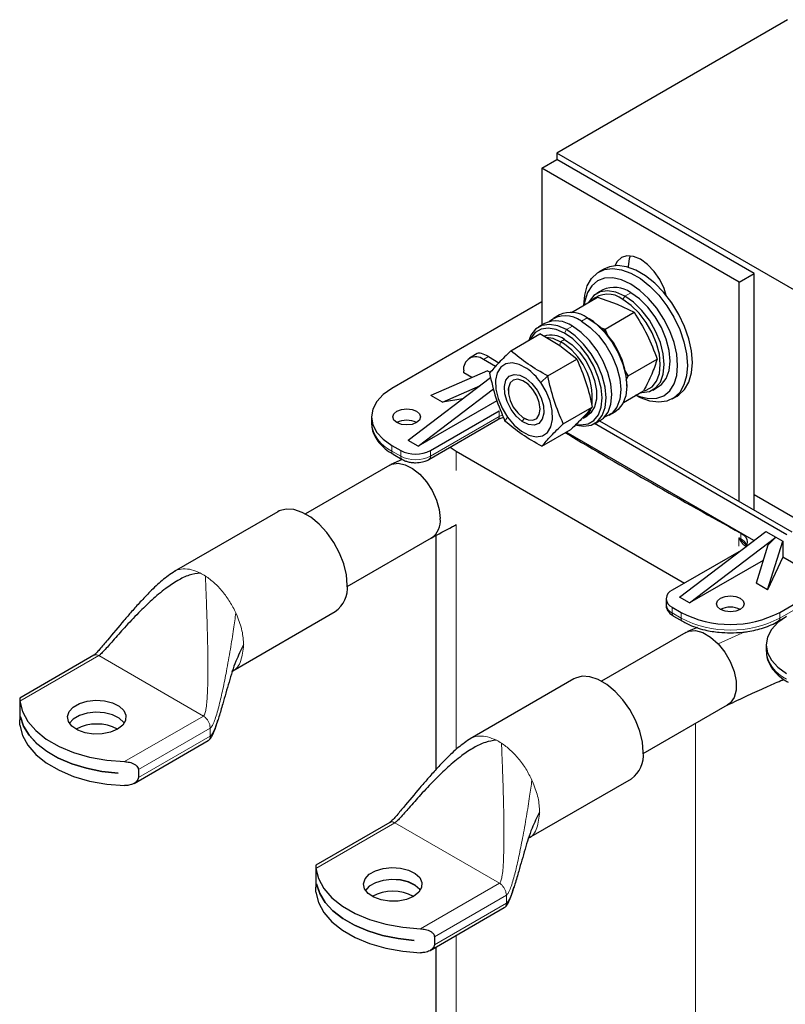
# Model space of a CAD drawing. Header units: millimetres. Extents: x 5 to 418, y 2 to 292.
# Tile 11 of 20: x 222 to 251, y 98 to 136. Entities that reach past the tile are written whole.
import ezdxf

# ---------------------------------------------------------------- set-up
doc = ezdxf.new("R2010")
doc.units = ezdxf.units.MM

msp = doc.modelspace()

# ---------------------------------------------------------------- linework, layer by layer
at = {"color": 7, "linetype": 'Continuous', "lineweight": 25}
for p, q in [((251.1462, 135.5293), (242.3215, 130.435)), ((241.7558, 129.858), (242.3215, 130.1846)), ((280.0339, 108.6641), (242.3215, 130.435)), ((242.3215, 130.435), (242.3215, 130.1846)), ((249.864, 125.8304), (242.3215, 130.1846)), ((249.2983, 125.5038), (241.7558, 129.858)), ((241.7558, 129.858), (241.7558, 123.8626)), ((245.0557, 126.1021), (245.0557, 126.0691)), ((244.1272, 126.0014), (243.9386, 125.8925)), ((249.2983, 125.5038), (249.864, 125.8304)), ((249.864, 116.7941), (249.864, 125.8304)), ((249.2983, 117.1207), (249.2983, 125.5038)), ((242.8836, 124.3459), (243.8839, 124.9234)), ((244.0834, 125.2063), (243.8571, 125.0757)), ((243.8839, 124.9234), (244.6349, 124.6672)), ((241.7558, 124.7512), (236.0236, 121.442)), ((244.6349, 124.6672), (245.2842, 124.3524)), ((242.424, 124.2484), (242.1977, 124.1177)), ((243.566, 124.0992), (243.4906, 124.1428)), ((244.1743, 123.7117), (245.2842, 124.3524)), ((241.8583, 123.9218), (241.6321, 123.7912)), ((243.9485, 123.7887), (244.1743, 123.7117)), ((240.5728, 122.8833), (241.6827, 123.524)), ((242.4381, 123.0705), (241.6827, 123.524)), ((244.3068, 123.3966), (244.1743, 123.7117)), ((243.0918, 122.5583), (242.4381, 123.0705)), ((239.2871, 122.7725), (238.9881, 122.5999)), ((239.7099, 122.6559), (240.1124, 122.4236)), ((239.984, 122.28), (239.5214, 122.5471)), ((241.9819, 121.9176), (243.0918, 122.5583)), ((245.0525, 121.9231), (246.1623, 122.5638)), ((239.6817, 122.117), (237.518, 121.1727)), ((238.7671, 122.0353), (238.7671, 122.1115)), ((239.0802, 121.8545), (238.7671, 122.0353)), ((239.6817, 122.117), (239.7738, 122.0638)), ((245.0525, 121.9231), (244.9173, 122.1617)), ((244.9721, 121.7586), (245.0525, 121.9231)), ((239.7983, 121.8524), (236.6458, 119.45)), ((237.9534, 120.9213), (239.4117, 121.5578)), ((244.9991, 121.53), (244.9991, 121.617)), ((245.9903, 121.3805), (246.2165, 121.5111)), ((237.0229, 119.2323), (239.9077, 121.4306)), ((237.9534, 120.9213), (237.518, 121.1727)), ((240.4674, 121.4429), (240.4674, 121.3594)), ((244.8715, 120.9024), (245.6402, 121.3462)), ((246.7384, 121.0426), (246.927, 121.1515)), ((240.0401, 120.9741), (237.0229, 119.2323)), ((238.7352, 121.0422), (237.9534, 120.9213)), ((237.4943, 119.069), (240.1279, 120.5893)), ((242.5723, 120.0915), (243.6822, 120.7322)), ((243.339, 120.3118), (243.4898, 120.3989)), ((244.3309, 120.4226), (244.5572, 120.5532)), ((235.2425, 120.3535), (235.2425, 120.1357)), ((237.4391, 118.7292), (240.0727, 120.2495)), ((240.0754, 120.2511), (240.0727, 120.2495)), ((241.0769, 120.3036), (241.1492, 120.2618)), ((243.7652, 120.096), (243.9915, 120.2267)), ((251.1179, 115.8525), (243.7662, 120.0966)), ((243.9547, 120.2054), (251.3065, 115.9614)), ((241.7535, 119.2311), (242.8634, 119.8718)), ((249.8613, 115.6307), (242.6891, 119.7712)), ((236.0236, 119.2649), (236.363, 119.069)), ((237.0229, 119.2323), (236.6458, 119.45)), ((236.0788, 118.9251), (236.4182, 118.7292)), ((236.0788, 118.9251), (236.0817, 118.9235)), ((238.2493, 119.1969), (238.4843, 119.0417)), ((238.4843, 119.0417), (247.2052, 114.0072)), ((235.9402, 118.508), (232.7165, 116.647)), ((236.4163, 118.7272), (235.9858, 118.5315)), ((256.8408, 113.3434), (249.864, 117.371)), ((231.6615, 116.7308), (227.7017, 114.4448)), ((247.0167, 113.463), (250.3165, 115.9776)), ((250.3165, 115.9776), (250.6937, 115.7599)), ((234.3164, 113.8757), (237.54, 115.7366)), ((237.7032, 115.8233), (237.7032, 106.8772)), ((247.3938, 113.2453), (250.6937, 115.7599)), ((249.3581, 115.6522), (249.5103, 115.5115)), ((250.3779, 113.7488), (250.9576, 115.6075)), ((250.6937, 115.7599), (250.3967, 115.4565)), ((250.6937, 115.7599), (250.9576, 115.6075)), ((250.9576, 115.6075), (250.9576, 114.9979)), ((249.3675, 115.2555), (246.7339, 113.7351)), ((250.3967, 115.4565), (249.9424, 114.0002)), ((250.2149, 114.8739), (247.3938, 113.2453)), ((250.9576, 114.9979), (250.3779, 113.7488)), ((251.8722, 114.4699), (250.9576, 114.9979)), ((250.8445, 112.8861), (253.6352, 114.4971)), ((250.3779, 113.7488), (249.9424, 114.0002)), ((246.4995, 113.4086), (246.4995, 113.1908)), ((247.3938, 113.2453), (247.0167, 113.463)), ((229.9434, 110.6584), (233.8613, 112.9202)), ((246.7339, 113.082), (247.0733, 112.8861)), ((246.7891, 112.7422), (247.1285, 112.5462)), ((247.1285, 112.5462), (247.1314, 112.5447)), ((250.7893, 112.5462), (251.0098, 112.6735)), ((247.2539, 112.1215), (244.0303, 110.2606)), ((247.7049, 112.3125), (247.3208, 112.1542)), ((250.3274, 111.6451), (250.3274, 111.4274)), ((224.6363, 111.2515), (221.8011, 109.6148)), ((242.9752, 110.3443), (239.0154, 108.0584)), ((221.8008, 109.5939), (221.8008, 108.7806)), ((245.6301, 107.4892), (248.8537, 109.3502)), ((221.8306, 108.8949), (221.8306, 108.897)), ((221.8306, 108.8949), (221.831, 108.8951)), ((226.1719, 106.3556), (229.0071, 107.9923)), ((226.3347, 106.8807), (226.3347, 106.5758)), ((225.5641, 106.7417), (225.5641, 106.7395)), ((241.2571, 104.272), (245.1751, 106.5337)), ((235.95, 104.8651), (233.1148, 103.2284)), ((233.1145, 103.2075), (233.1145, 102.3942)), ((233.1443, 102.5084), (233.1443, 102.5106)), ((233.1443, 102.5084), (233.1447, 102.5086)), ((237.4856, 99.9692), (240.3209, 101.6059)), ((237.6484, 100.4942), (237.6484, 100.1894)), ((236.8779, 100.3553), (236.8779, 100.3531)), ((237.7032, 100.0948), (237.7032, 95.3074))]:
    msp.add_line(p, q, dxfattribs=at)
at = {"color": 7, "linetype": 'Continuous', "lineweight": 18}
for p, q in [((245.0173, 126.0799), (245.0557, 126.1021)), ((244.8482, 124.8394), (244.9237, 124.97)), ((245.1499, 125.1007), (244.9237, 124.97)), ((243.2643, 124.0121), (243.4906, 124.1428)), ((242.9213, 123.8183), (242.695, 123.6877)), ((242.6197, 123.5569), (242.695, 123.6877)), ((244.1296, 123.6405), (244.1743, 123.7117)), ((242.4405, 123.0686), (242.4724, 123.2283)), ((242.4724, 123.2283), (242.6232, 123.3154)), ((239.7099, 122.6559), (239.5214, 122.5471)), ((241.7097, 121.6723), (241.9819, 121.9176)), ((240.1279, 120.3716), (237.4943, 118.8513)), ((240.1279, 120.3716), (240.1279, 120.5893)), ((240.248, 120.4286), (240.1279, 120.3716)), ((240.4443, 120.3426), (240.3444, 120.1968)), ((241.0842, 120.2994), (241.0067, 120.1808)), ((236.0236, 119.0472), (236.0236, 119.2649)), ((236.363, 118.8513), (236.0236, 119.0472)), ((236.363, 119.069), (236.363, 118.8513)), ((237.4943, 118.8513), (237.4943, 119.069)), ((238.4843, 119.0417), (238.4843, 118.3067)), ((238.4843, 116.2386), (238.4843, 107.6532)), ((249.3532, 115.6989), (249.3532, 115.9166)), ((249.2768, 115.4142), (249.2768, 115.7408)), ((249.3396, 115.6382), (249.2768, 115.7408)), ((249.2768, 115.7408), (249.3581, 115.6522)), ((253.8238, 114.3883), (250.8445, 112.6683)), ((230.0602, 112.8689), (230.1119, 112.7515)), ((246.7339, 112.8643), (246.7339, 113.082)), ((247.0733, 112.6683), (246.7339, 112.8643)), ((247.0733, 112.8861), (247.0733, 112.6683)), ((250.8445, 112.6683), (250.8445, 112.8861)), ((247.6295, 112.3199), (247.6295, 112.2814)), ((249.5063, 112.14), (248.49, 111.6895)), ((221.8088, 109.493), (224.823, 111.2331)), ((228.8205, 108.9253), (224.823, 111.2331)), ((228.8205, 108.9253), (225.8063, 107.1853)), ((226.3347, 106.8807), (229.0845, 108.4681)), ((229.0845, 108.4681), (229.0694, 108.5782)), ((229.0845, 108.1633), (229.0845, 108.4681)), ((247.6295, 108.6435), (247.6295, 88.9394)), ((229.0845, 108.1633), (226.3347, 106.5758)), ((241.3739, 106.4824), (241.4256, 106.3651)), ((233.1225, 103.1066), (236.1367, 104.8466)), ((240.1342, 102.5389), (236.1367, 104.8466)), ((240.1342, 102.5389), (237.12, 100.7989)), ((237.6484, 100.4942), (240.3982, 102.0817)), ((240.3982, 102.0817), (240.3831, 102.1918)), ((240.3982, 101.7768), (240.3982, 102.0817)), ((240.3982, 101.7768), (237.6484, 100.1894)), ((238.4843, 100.5457), (238.4843, 94.2189))]:
    msp.add_line(p, q, dxfattribs=at)
at = {"color": 7, "linetype": 'Continuous', "lineweight": 25, "flags": 128}
for points in [[(246.5092, 124.9947), (246.4252, 125.2572), (246.2604, 125.6003), (246.0456, 125.9146), (245.7955, 126.1787), (245.5271, 126.3744), (245.2586, 126.4886), (245.0085, 126.5133), (244.7937, 126.447), (244.6289, 126.2941), (244.545, 126.1286)], [(245.1334, 126.5121), (245.091, 126.3917), (245.0557, 126.1021)], [(243.3586, 124.6105), (243.3923, 125.0112), (243.4923, 125.3593), (243.6552, 125.6429), (243.8753, 125.8525), (244.1454, 125.9809), (244.456, 126.0237), (244.7967, 125.9794), (245.1558, 125.8496), (245.5212, 125.6387), (245.8803, 125.3538), (246.221, 125.0047), (246.5317, 124.6033), (246.8017, 124.1632), (247.0219, 123.6994), (247.1847, 123.2277), (247.2847, 122.7642), (247.3184, 122.3246), (247.2847, 121.924), (247.1847, 121.5759), (247.0219, 121.2922), (246.8017, 121.0826), (246.5317, 120.9543), (246.221, 120.9115), (245.8803, 120.9557), (245.5212, 121.0855), (245.3382, 121.1814)], [(246.927, 121.1515), (246.9902, 121.1915), (247.2104, 121.4011), (247.3733, 121.6847), (247.4733, 122.0328), (247.507, 122.4335), (247.4733, 122.873), (247.3733, 123.3365), (247.2104, 123.8082), (246.9902, 124.272), (246.7202, 124.7121), (246.4096, 125.1136), (246.0689, 125.4627), (245.7098, 125.7475), (245.3444, 125.9584), (244.9852, 126.0882), (244.6446, 126.1325), (244.3339, 126.0897), (244.1272, 126.0014)], [(245.3587, 121.1837), (245.4994, 121.1281), (245.8355, 121.0519), (246.1452, 121.0642), (246.4166, 121.1648), (246.6394, 121.3496), (246.8049, 121.6117), (246.9069, 121.9409), (246.9413, 122.3246), (246.9069, 122.748), (246.8049, 123.1949), (246.6394, 123.6481), (246.4166, 124.0902), (246.1452, 124.5041), (245.8355, 124.8741), (245.4994, 125.1858), (245.1499, 125.4273), (244.8005, 125.5893), (244.4644, 125.6656), (244.1547, 125.6532), (243.8833, 125.5526), (243.6605, 125.3678), (243.495, 125.1057), (243.393, 124.7765), (243.3709, 124.6272)], [(244.9237, 124.97), (244.588, 125.1201), (244.2692, 125.1754), (243.9831, 125.133), (243.7443, 124.995), (243.5646, 124.7685), (243.5428, 124.7264)], [(245.5307, 121.283), (245.5782, 121.2808), (245.8642, 121.3232), (246.1031, 121.4612), (246.2828, 121.6877), (246.3943, 121.9915), (246.4322, 122.3573), (246.3943, 122.7667), (246.2828, 123.1993), (246.1031, 123.6333), (245.8642, 124.047), (245.5782, 124.4197), (245.2593, 124.7326), (244.9237, 124.97)], [(246.2165, 121.5111), (246.3293, 121.5918), (246.5091, 121.8183), (246.6206, 122.1221), (246.6584, 122.4879), (246.6206, 122.8973), (246.5091, 123.3299), (246.3293, 123.764), (246.0905, 124.1777), (245.8045, 124.5503), (245.4856, 124.8632), (245.1499, 125.1007)], [(245.6793, 121.3566), (245.7418, 121.3749), (245.9687, 121.506), (246.1394, 121.7212), (246.2454, 122.0098), (246.2813, 122.3573), (246.2454, 122.7462), (246.1394, 123.1572), (245.9687, 123.5695), (245.7418, 123.9626), (245.47, 124.3166), (245.1671, 124.6138), (244.8482, 124.8394)], [(243.4906, 124.1428), (243.8263, 123.9053), (244.1451, 123.5924), (244.4311, 123.2198), (244.67, 122.806), (244.8497, 122.372), (244.9613, 121.9394), (244.9991, 121.53), (244.9613, 121.1642), (244.8497, 120.8604), (244.67, 120.6339), (244.5572, 120.5532)], [(242.695, 123.6877), (242.3594, 123.8368), (242.0408, 123.891), (241.7553, 123.8475), (241.517, 123.7086), (241.3379, 123.4811), (241.2531, 123.276)], [(243.9915, 120.2267), (244.1066, 120.3093), (244.2856, 120.5367), (244.3964, 120.8413), (244.4334, 121.2076), (244.3948, 121.6174), (244.2824, 122.0502), (244.102, 122.4841), (243.8626, 122.8975), (243.5761, 123.2696), (243.257, 123.5817), (242.9213, 123.8183)], [(243.2643, 124.0121), (243.6, 123.7747), (243.9188, 123.4618), (244.2049, 123.0891), (244.4437, 122.6754), (244.6234, 122.2414), (244.735, 121.8088), (244.7728, 121.3993), (244.735, 121.0335), (244.6234, 120.7298), (244.4437, 120.5032), (244.2049, 120.3653), (244.1476, 120.3482)], [(242.6197, 123.5569), (242.3009, 123.6986), (241.9983, 123.7501), (241.727, 123.7088), (241.5006, 123.5768), (241.3306, 123.3607), (241.3023, 123.3045)], [(241.9313, 123.3953), (242.179, 123.3565), (242.4724, 123.2283)], [(243.085, 120.0669), (243.2481, 120.0501), (243.5194, 120.0914), (243.7458, 120.2234), (243.9159, 120.4394), (244.0211, 120.7287), (244.0563, 121.0768), (244.0196, 121.4661), (243.9129, 121.8772), (243.7415, 122.2894), (243.514, 122.6821), (243.2419, 123.0356), (242.9387, 123.3322), (242.6197, 123.5569)], [(243.0735, 120.0399), (243.3565, 119.9963), (243.642, 120.0397), (243.8803, 120.1787), (244.0593, 120.4061), (244.1701, 120.7106), (244.2071, 121.077), (244.1685, 121.4868), (244.0562, 121.9195), (243.8757, 122.3535), (243.6363, 122.7669), (243.3499, 123.1389), (243.0307, 123.4511), (242.695, 123.6877)], [(242.6232, 123.3154), (242.9165, 123.1049), (243.1928, 122.8245), (243.436, 122.4903), (243.6319, 122.1218), (243.7692, 121.7404), (243.8399, 121.3683), (243.8399, 121.0271), (243.7692, 120.7366), (243.6319, 120.5138), (243.4898, 120.3989)], [(241.1789, 122.206), (240.8936, 122.3584), (240.6208, 122.4186), (240.3791, 122.3827), (240.185, 122.2531), (240.0516, 122.0385), (239.9881, 121.7538), (239.9988, 121.4181), (240.083, 121.0545), (240.235, 120.6876), (240.4443, 120.3426)], [(241.0067, 120.1808), (240.7781, 120.3804), (240.5787, 120.6412), (240.4282, 120.938), (240.3411, 121.2415), (240.326, 121.5221), (240.3845, 121.7524), (240.5108, 121.9097), (240.6925, 121.9787), (240.9118, 121.9527), (241.1473, 121.8341)], [(240.4443, 120.3426), (240.6967, 120.0429), (240.9751, 119.8089), (241.2604, 119.6566), (241.5332, 119.5963), (241.7749, 119.6322), (241.9691, 119.7619), (242.1024, 119.9764), (242.1659, 120.2612), (242.1552, 120.5968), (242.071, 120.9604), (241.919, 121.3273), (241.7097, 121.6723)], [(241.6866, 120.6555), (241.6536, 120.9032), (241.5581, 121.1621), (241.4104, 121.4043), (241.2267, 121.6035), (241.0267, 121.7381), (240.8321, 121.7935), (240.6641, 121.7637), (240.5409, 121.652), (240.4757, 121.4705), (240.4757, 121.2387), (240.5409, 120.9819), (240.6641, 120.7279), (240.8321, 120.5042), (241.0267, 120.335), (241.2267, 120.2386), (241.4104, 120.2256), (241.5581, 120.2974), (241.6536, 120.446), (241.6866, 120.6555)], [(241.1473, 121.8341), (241.3759, 121.6346), (241.5753, 121.3737), (241.7259, 121.0769), (241.8129, 120.7734), (241.828, 120.4928), (241.7695, 120.2625), (241.6432, 120.1052), (241.4616, 120.0362), (241.2422, 120.0623), (241.0067, 120.1808)], [(236.0236, 121.442), (235.6919, 121.2088), (235.4455, 120.9426), (235.2937, 120.6538), (235.2425, 120.3535), (235.2937, 120.0532), (235.4455, 119.7644), (235.6919, 119.4982), (236.0236, 119.2649)], [(236.2121, 120.5712), (236.3851, 120.6379), (236.5892, 120.6614), (236.7933, 120.6379), (236.9664, 120.5712), (237.082, 120.4713), (237.1226, 120.3535), (237.082, 120.2357), (236.9664, 120.1358), (236.7933, 120.069), (236.5892, 120.0456), (236.3851, 120.069), (236.2121, 120.1358), (236.0965, 120.2357), (236.0559, 120.3535), (236.0965, 120.4713), (236.2121, 120.5712)], [(243.6103, 120.6303), (243.4811, 120.4267), (243.339, 120.3118)], [(235.9402, 118.508), (236.0189, 118.5453), (236.2584, 118.5825), (236.5281, 118.528), (236.8111, 118.3852), (237.0897, 118.163), (237.3463, 117.8754), (237.5648, 117.5405), (237.7315, 117.1794), (237.8359, 116.8146), (237.8715, 116.4692)], [(234.3171, 113.9274), (234.2831, 114.3205), (234.1826, 114.7357), (234.02, 115.1548), (233.8024, 115.5595), (233.5393, 115.9322), (233.2422, 116.2564), (232.924, 116.5182), (232.5988, 116.7059), (232.2807, 116.8115), (231.9836, 116.8302), (231.7205, 116.7614), (231.6615, 116.7308)], [(249.3532, 115.9166), (249.4571, 115.8469), (249.535, 115.7667), (249.5839, 115.6792), (249.6017, 115.5878), (249.5878, 115.4962), (249.5428, 115.408), (249.4952, 115.3517)], [(249.336, 112.9949), (249.163, 112.9282), (248.9589, 112.9048), (248.7548, 112.9282), (248.5818, 112.9949), (248.4662, 113.0948), (248.4256, 113.2126), (248.4662, 113.3305), (248.5818, 113.4303), (248.7548, 113.4971), (248.9589, 113.5205), (249.163, 113.4971), (249.336, 113.4303), (249.4516, 113.3305), (249.4922, 113.2126), (249.4516, 113.0948), (249.336, 112.9949)], [(251.1085, 112.7337), (250.7769, 112.5004), (250.5304, 112.2343), (250.3787, 111.9455), (250.3274, 111.6451), (250.3787, 111.3448), (250.5304, 111.056), (250.7769, 110.7899), (251.1085, 110.5566)], [(247.2539, 112.1215), (247.3678, 112.1708), (247.6241, 112.1925), (247.9096, 112.1149), (248.2049, 111.9434), (248.49, 111.6895)], [(248.49, 111.6895), (248.7453, 111.3707), (248.9535, 111.0086), (249.1004, 110.6279), (249.1759, 110.2546), (249.175, 109.9141), (249.0977, 109.6295), (248.9492, 109.4204), (248.8537, 109.3502)], [(245.6308, 107.541), (245.5968, 107.9341), (245.4963, 108.3493), (245.3337, 108.7684), (245.1161, 109.1731), (244.853, 109.5457), (244.5559, 109.87), (244.2378, 110.1317), (243.9125, 110.3194), (243.5944, 110.425), (243.2973, 110.4438), (243.0342, 110.3749), (242.9752, 110.3443)], [(221.8088, 109.493), (221.9057, 109.1011), (222.1101, 108.7231), (222.4168, 108.369), (222.8178, 108.0477), (223.3028, 107.7678), (223.8592, 107.5363), (224.4727, 107.3592), (225.1273, 107.2412), (225.8063, 107.1853)], [(225.5395, 108.4246), (225.2709, 108.3102), (224.9558, 108.2465), (224.6222, 108.2393), (224.2997, 108.2892), (224.017, 108.3917), (223.7992, 108.5378), (223.6657, 108.7145), (223.6283, 108.906), (223.6904, 109.0954), (223.8464, 109.2657), (224.0825, 109.402), (224.3776, 109.4921), (224.7057, 109.5279), (225.0374, 109.5063), (225.3434, 109.4293), (225.5965, 109.3036), (225.7741, 109.1404), (225.8605, 108.9542), (225.848, 108.7616), (225.7378, 108.5797), (225.5395, 108.4246)], [(221.8306, 108.897), (221.9514, 108.5389), (222.1626, 108.1951), (222.4594, 107.873), (222.8353, 107.5797), (223.2822, 107.3217), (223.7902, 107.1047), (224.3482, 106.9334), (224.9438, 106.8115), (225.5641, 106.7417)], [(225.5641, 106.7395), (224.9438, 106.8093), (224.3482, 106.9312), (223.7902, 107.1025), (223.2822, 107.3196), (222.8353, 107.5775), (222.4594, 107.8708), (222.1626, 108.1929), (221.9514, 108.5368), (221.8306, 108.8949)], [(225.7956, 108.6537), (225.7741, 108.6842), (225.5965, 108.8474), (225.3434, 108.9731), (225.0374, 109.0502), (224.7057, 109.0717), (224.3776, 109.0359), (224.0825, 108.9459), (223.8464, 108.8096), (223.6996, 108.6537)], [(225.7948, 108.6526), (225.7741, 108.682), (225.5965, 108.8452), (225.3434, 108.9709), (225.0374, 109.048), (224.7057, 109.0696), (224.3776, 109.0337), (224.0825, 108.9437), (223.8464, 108.8074), (223.7003, 108.6526)], [(221.8088, 108.5785), (221.9057, 108.1865), (222.1101, 107.8086), (222.4168, 107.4544), (222.8178, 107.1332), (223.3028, 106.8532), (223.8592, 106.6217), (224.4727, 106.4447), (225.1273, 106.3267), (225.8063, 106.2708)], [(233.1225, 103.1066), (233.2194, 102.7146), (233.4238, 102.3367), (233.7305, 101.9825), (234.1315, 101.6613), (234.6165, 101.3813), (235.1729, 101.1498), (235.7864, 100.9728), (236.4411, 100.8548), (237.12, 100.7989)], [(236.8532, 102.0382), (236.5846, 101.9237), (236.2695, 101.8601), (235.9359, 101.8529), (235.6134, 101.9027), (235.3307, 102.0053), (235.1129, 102.1514), (234.9794, 102.328), (234.942, 102.5195), (235.0041, 102.7089), (235.1601, 102.8793), (235.3962, 103.0156), (235.6914, 103.1056), (236.0194, 103.1415), (236.3511, 103.1199), (236.6571, 103.0428), (236.9102, 102.9171), (237.0878, 102.7539), (237.1742, 102.5678), (237.1617, 102.3752), (237.0515, 102.1932), (236.8532, 102.0382)], [(233.1443, 102.5106), (233.2652, 102.1525), (233.4763, 101.8086), (233.7731, 101.4865), (234.1491, 101.1933), (234.5959, 100.9353), (235.1039, 100.7183), (235.6619, 100.5469), (236.2575, 100.425), (236.8779, 100.3553)], [(236.8779, 100.3531), (236.2575, 100.4228), (235.6619, 100.5447), (235.1039, 100.7161), (234.5959, 100.9331), (234.1491, 101.1911), (233.7731, 101.4843), (233.4763, 101.8064), (233.2652, 102.1503), (233.1443, 102.5084)], [(237.1093, 102.2673), (237.0878, 102.2977), (236.9102, 102.4609), (236.6571, 102.5866), (236.3511, 102.6637), (236.0194, 102.6853), (235.6914, 102.6495), (235.3962, 102.5594), (235.1601, 102.4231), (235.0133, 102.2673)], [(237.1085, 102.2662), (237.0878, 102.2956), (236.9102, 102.4588), (236.6571, 102.5845), (236.3511, 102.6615), (236.0194, 102.6831), (235.6914, 102.6473), (235.3962, 102.5572), (235.1601, 102.421), (235.014, 102.2662)], [(233.1225, 102.1921), (233.2194, 101.8001), (233.4238, 101.4221), (233.7305, 101.068), (234.1315, 100.7468), (234.6165, 100.4668), (235.1729, 100.2353), (235.7864, 100.0583), (236.4411, 99.9403), (237.12, 99.8843)]]:
    msp.add_lwpolyline(points, dxfattribs=at)
at = {"color": 7, "linetype": 'Continuous', "lineweight": 18, "flags": 128}
msp.add_lwpolyline([(249.2768, 115.7408), (249.2864, 115.7356), (249.2959, 115.7303), (249.3055, 115.7251), (249.315, 115.7198), (249.3246, 115.7146), (249.3341, 115.7094), (249.3437, 115.7041), (249.3532, 115.6989)], dxfattribs=at)
at = {"color": 7, "linetype": 'Continuous', "lineweight": 25}
for centre, radius, start, end in [((244.5278, 124.2566), 1.0485, 53.60737, 115.08217), ((244.279, 124.1505), 0.8937, 50.43245, 134.06822), ((242.6628, 123.2483), 0.9722, 51.77827, 129.71003), ((242.8685, 123.2987), 1.0485, 53.60737, 115.08217), ((242.3026, 122.9748), 1.046, 53.74166, 115.13436), ((241.9091, 121.4878), 3.0927, 2.39475, 57.60525), ((242.1005, 122.5578), 0.9205, 55.39506, 106.61171), ((241.1546, 121.0693), 2.5294, 354.7262, 58.6023), ((239.2269, 122.1861), 0.4658, 50.79671, 189.21404), ((239.9085, 120.4118), 2.1985, 34.98491, 54.69968), ((236.5892, 119.4078), 0.8198, 62.6154, 117.38998), ((354.6522, 307.6753), 218.7676, 239.206095, 241.227841), ((236.9287, 120.1608), 1.2296, 242.60967, 297.39033), ((237.1069, 116.3738), 0.7705, 304.20343, 7.10875), ((233.2284, 113.8133), 1.0946, 305.32586, 5.98632), ((246.8578, 113.4086), 0.3493, 110.78342, 249.21658), ((246.8999, 113.2308), 0.4024, 185.6948, 245.62534), ((248.9589, 116.5253), 4.0987, 242.60967, 297.39033), ((248.9589, 112.267), 0.8198, 62.61575, 117.38425), ((224.7476, 106.9384), 1.6839, 61.95059, 118.04941), ((244.5421, 107.4268), 1.0946, 305.32586, 5.98632), ((236.0613, 100.552), 1.6839, 61.95059, 118.04941)]:
    msp.add_arc(centre, radius, start, end, dxfattribs=at)
at = {"color": 7, "linetype": 'Continuous', "lineweight": 18}
for centre, radius, start, end in [((239.9931, 120.3587), 0.1354, 307.42288, 5.46841), ((236.5771, 120.2688), 1.3412, 185.6948, 245.62534), ((236.1504, 119.031), 0.1279, 172.74417, 235.94365), ((236.4896, 118.8351), 0.1276, 172.70607, 236.32432), ((236.9287, 119.943), 1.2296, 242.60967, 297.39033), ((237.3675, 118.8351), 0.1278, 303.99856, 7.26163), ((249.7283, 115.1434), 0.6292, 126.04546, 128.15326), ((249.567, 115.6974), 0.2137, 179.61112, 192.21697), ((249.1405, 115.2599), 0.4878, 25.9252, 64.14644), ((227.7668, 112.5398), 2.0729, 56.88363, 63.12174), ((246.8607, 112.8481), 0.1279, 172.74417, 235.94365), ((247.2001, 112.6522), 0.1279, 172.74417, 235.94365), ((248.9589, 116.3076), 4.0987, 242.60967, 297.39033), ((250.7139, 112.6539), 0.1314, 304.91022, 6.30828), ((251.662, 111.5605), 1.3412, 185.6948, 245.62534), ((239.0805, 106.1534), 2.0729, 56.88363, 63.12174)]:
    msp.add_arc(centre, radius, start, end, dxfattribs=at)
at = {"color": 7, "linetype": 'Continuous', "lineweight": 25}
msp.add_ellipse((240.0871, 122.0026), major_axis=(0.8193, -0.7545), ratio=0.2648379, start_param=2.2736773, end_param=3.0589942, dxfattribs=at)
for points, knots in [([(245.2842, 124.3524), (245.4559, 124.069), (245.7995, 123.5021), (246.0414, 122.8766), (246.1623, 122.5638)], [0, 0, 0, 0, 0.4999949, 1, 1, 1, 1]), ([(240.5728, 122.8833), (240.411, 122.7253), (240.0873, 122.4091), (239.8651, 122.1517), (239.7541, 122.023)], [0, 0, 0, 0, 0.4999949, 1, 1, 1, 1]), ([(241.9819, 121.9176), (241.7212, 122.0641), (241.2008, 122.3567), (240.7819, 122.708), (240.5728, 122.8833)], [0, 0, 0, 0, 0.50087292, 1, 1, 1, 1]), ([(243.0918, 122.5583), (243.2156, 122.2686), (243.4632, 121.6892), (243.6092, 121.0512), (243.6822, 120.7322)], [0, 0, 0, 0, 0.4999949, 1, 1, 1, 1]), ([(246.1623, 122.5638), (246.1007, 122.3755), (245.9775, 121.999), (245.7526, 121.5638), (245.6402, 121.3462)], [0, 0, 0, 0, 0.4999949, 1, 1, 1, 1]), ([(239.7541, 122.023), (239.8271, 121.7039), (239.973, 121.0659), (240.2206, 120.4865), (240.3444, 120.1968)], [0, 0, 0, 0, 0.4999949, 1, 1, 1, 1]), ([(242.5723, 120.0915), (242.4485, 120.3811), (242.2009, 120.9605), (242.0549, 121.5986), (241.9819, 121.9176)], [0, 0, 0, 0, 0.4999949, 1, 1, 1, 1]), ([(243.6822, 120.7322), (243.5711, 120.6034), (243.349, 120.346), (243.0253, 120.0299), (242.8634, 119.8718)], [0, 0, 0, 0, 0.4999949, 1, 1, 1, 1]), ([(235.2517, 120.1522), (235.2503, 120.0903), (235.2467, 119.933), (235.3286, 119.6858), (235.4789, 119.4248), (235.6964, 119.1925), (235.901, 119.0265), (236.0448, 118.9494), (236.0838, 118.9285)], [0, 0, 0, 0, 0.1284481, 0.3266028, 0.5273892, 0.7285124, 0.9263538, 1, 1, 1, 1]), ([(240.0779, 120.2482), (240.0944, 120.2587), (240.1433, 120.2899), (240.2203, 120.3206), (240.2798, 120.3356), (240.2892, 120.338)], [0, 0, 0, 0, 0.3011308, 0.8902784, 1, 1, 1, 1]), ([(241.7535, 119.2311), (241.4928, 119.3776), (240.9723, 119.6703), (240.5535, 120.0215), (240.3444, 120.1968)], [0, 0, 0, 0, 0.50087292, 1, 1, 1, 1]), ([(241.7535, 119.2311), (241.8646, 119.3598), (242.0867, 119.6173), (242.4104, 119.9334), (242.5723, 120.0915)], [0, 0, 0, 0, 0.4999949, 1, 1, 1, 1]), ([(236.4211, 118.7321), (236.4413, 118.7194), (236.4978, 118.6838), (236.614, 118.6443), (236.7638, 118.6097), (236.8736, 118.6054), (236.9287, 118.6033)], [0, 0, 0, 0, 0.144289, 0.4028286, 0.7003678, 1, 1, 1, 1]), ([(236.9287, 118.6033), (237.0189, 118.6086), (237.1441, 118.616), (237.3099, 118.6673), (237.3946, 118.6976), (237.4372, 118.7285), (237.4387, 118.7296)], [0, 0, 0, 0, 0.4885109, 0.6776878, 0.9887784, 1, 1, 1, 1]), ([(237.5245, 115.728), (237.7963, 115.8744), (238.115, 116.046), (238.4368, 116.2133), (238.4843, 116.238)], [0, 0, 0, 0, 0.8524836, 1, 1, 1, 1]), ([(249.5078, 115.5089), (249.5107, 115.507), (249.5369, 115.4887), (249.5483, 115.472), (249.5584, 115.4572)], [0, 0, 0, 0, 0.1079583, 1, 1, 1, 1]), ([(227.7252, 114.4583), (227.5607, 114.3455), (227.2206, 114.1125), (226.8013, 113.6994), (226.4174, 113.2989), (226.0851, 112.927), (225.6668, 112.4423), (225.2693, 111.9621), (224.9192, 111.5432), (224.7553, 111.3589), (224.6858, 111.2901), (224.6548, 111.2636), (224.643, 111.2559), (224.6372, 111.2522)], [0, 0, 0, 0, 0.1306658, 0.2701445, 0.3940377, 0.5054887, 0.6076462, 0.8288165, 0.9309317, 0.9717855, 0.9873314, 0.9939063, 1, 1, 1, 1]), ([(228.704, 114.3888), (228.5604, 114.3682), (228.2463, 114.3233), (227.8097, 114.0956), (227.3332, 113.7762), (226.8379, 113.357), (226.3188, 112.8542), (225.8298, 112.3313), (225.4005, 111.8468), (225.1014, 111.5038), (224.9261, 111.3186), (224.8556, 111.2549), (224.833, 111.2397), (224.823, 111.2331)], [0, 0, 0, 0, 0.0781273, 0.1710083, 0.278026, 0.4166976, 0.5603945, 0.7170593, 0.8519797, 0.9499554, 0.983819, 0.9928589, 1, 1, 1, 1]), ([(246.5087, 113.1958), (246.5073, 113.1595), (246.5035, 113.0605), (246.5824, 112.9149), (246.6855, 112.8035), (246.7669, 112.7589), (246.792, 112.7451)], [0, 0, 0, 0, 0.1933617, 0.5260245, 0.8537372, 1, 1, 1, 1]), ([(247.1335, 112.5496), (247.1938, 112.5143), (247.3472, 112.4244), (247.6353, 112.3119), (247.9532, 112.2186), (248.2548, 112.159), (248.5788, 112.1151), (248.8152, 112.1086), (248.9589, 112.1047)], [0, 0, 0, 0, 0.1233828, 0.3140537, 0.506767, 0.64819, 0.7861746, 1, 1, 1, 1]), ([(248.9589, 112.1047), (249.1188, 112.1095), (249.3434, 112.1161), (249.6665, 112.16), (249.9336, 112.2117), (250.2339, 112.2964), (250.5255, 112.4053), (250.7009, 112.4993), (250.7889, 112.5465)], [0, 0, 0, 0, 0.2377694, 0.3340622, 0.4925022, 0.6547131, 0.8265884, 1, 1, 1, 1]), ([(230.3573, 111.6415), (230.254, 111.4377), (230.0222, 110.9804), (229.7947, 110.2128), (229.5906, 109.5), (229.4245, 108.9218), (229.3003, 108.5393), (229.2013, 108.3072), (229.1304, 108.1991), (229.0986, 108.1742), (229.0845, 108.1633)], [0, 0, 0, 0, 0.1796851, 0.4033099, 0.6348455, 0.7736162, 0.8886123, 0.9623785, 0.9833587, 1, 1, 1, 1]), ([(250.3366, 111.4438), (250.3352, 111.382), (250.3316, 111.2247), (250.4136, 110.9775), (250.5639, 110.7164), (250.7813, 110.4841), (250.986, 110.3181), (251.1297, 110.241), (251.1687, 110.2201)], [0, 0, 0, 0, 0.1284481, 0.3266028, 0.5273892, 0.7285124, 0.9263538, 1, 1, 1, 1]), ([(248.8348, 109.3392), (249.1016, 109.4661), (249.5948, 109.7006), (250.2829, 110.0143), (250.739, 110.2165), (250.9637, 110.3105), (250.9997, 110.3256)], [0, 0, 0, 0, 0.3763473, 0.6957033, 0.9512525, 1, 1, 1, 1]), ([(221.8022, 109.6132), (221.8021, 109.6138), (221.8002, 109.6224), (221.8001, 109.5828), (221.8061, 109.521), (221.8088, 109.493)], [0, 0, 0, 0, 0.0416307, 0.5668981, 1, 1, 1, 1]), ([(221.8088, 108.5785), (221.8054, 108.6173), (221.8005, 108.6731), (221.8016, 108.7554), (221.802, 108.7806)], [0, 0, 0, 0, 0.6938523, 1, 1, 1, 1]), ([(229.0067, 107.992), (229.0207, 108.0015), (229.058, 108.0269), (229.1067, 108.0882), (229.223, 108.2895), (229.3014, 108.5262), (229.3591, 108.7281), (229.3704, 108.7678)], [0, 0, 0, 0, 0.0560126, 0.1497541, 0.259719, 0.8541391, 1, 1, 1, 1]), ([(239.039, 108.0718), (238.8744, 107.9591), (238.5343, 107.726), (238.115, 107.3129), (237.7311, 106.9124), (237.3988, 106.5406), (236.9805, 106.0558), (236.583, 105.5756), (236.2329, 105.1567), (236.069, 104.9724), (235.9995, 104.9036), (235.9685, 104.8772), (235.9567, 104.8694), (235.951, 104.8657)], [0, 0, 0, 0, 0.1306658, 0.2701445, 0.3940377, 0.5054887, 0.6076462, 0.8288165, 0.9309317, 0.9717855, 0.9873314, 0.9939063, 1, 1, 1, 1]), ([(240.0177, 108.0023), (239.8741, 107.9818), (239.56, 107.9368), (239.1234, 107.7091), (238.6469, 107.3898), (238.1516, 106.9706), (237.6325, 106.4678), (237.1435, 105.9449), (236.7142, 105.4603), (236.4151, 105.1173), (236.2398, 104.9322), (236.1693, 104.8684), (236.1467, 104.8533), (236.1367, 104.8466)], [0, 0, 0, 0, 0.0781273, 0.1710083, 0.278026, 0.4166976, 0.5603945, 0.7170593, 0.8519797, 0.9499554, 0.983819, 0.9928589, 1, 1, 1, 1]), ([(225.8063, 107.1853), (225.8692, 107.1794), (226.0078, 107.1662), (226.1748, 107.101), (226.2809, 107.017), (226.3276, 106.9464), (226.3326, 106.9003), (226.3347, 106.8807)], [0, 0, 0, 0, 0.2664894, 0.5877782, 0.7599752, 0.8981673, 1, 1, 1, 1]), ([(226.3347, 106.5758), (226.3308, 106.5492), (226.3232, 106.4962), (226.2611, 106.4146), (226.1474, 106.3333), (225.9854, 106.2764), (225.8621, 106.2725), (225.8063, 106.2708)], [0, 0, 0, 0, 0.1367915, 0.272729, 0.4771299, 0.7637069, 1, 1, 1, 1]), ([(241.671, 105.255), (241.5677, 105.0513), (241.3359, 104.5939), (241.1084, 103.8264), (240.9043, 103.1135), (240.7382, 102.5353), (240.614, 102.1529), (240.515, 101.9208), (240.4441, 101.8126), (240.4123, 101.7878), (240.3982, 101.7768)], [0, 0, 0, 0, 0.1796851, 0.4033099, 0.6348455, 0.7736162, 0.8886123, 0.9623785, 0.9833587, 1, 1, 1, 1]), ([(233.1159, 103.2268), (233.1158, 103.2274), (233.1139, 103.2359), (233.1138, 103.1963), (233.1198, 103.1345), (233.1225, 103.1066)], [0, 0, 0, 0, 0.0416307, 0.5668981, 1, 1, 1, 1]), ([(233.1225, 102.1921), (233.1191, 102.2308), (233.1142, 102.2867), (233.1153, 102.369), (233.1157, 102.3942)], [0, 0, 0, 0, 0.6938523, 1, 1, 1, 1]), ([(240.3204, 101.6056), (240.3344, 101.6151), (240.3717, 101.6404), (240.4204, 101.7018), (240.5367, 101.903), (240.6186, 102.1511), (240.6793, 102.3641), (240.6939, 102.4151)], [0, 0, 0, 0, 0.0538006, 0.1438399, 0.249462, 0.8204069, 1, 1, 1, 1]), ([(237.12, 100.7989), (237.1829, 100.7929), (237.3215, 100.7798), (237.4885, 100.7146), (237.5946, 100.6306), (237.6413, 100.56), (237.6463, 100.5138), (237.6484, 100.4942)], [0, 0, 0, 0, 0.2664894, 0.5877782, 0.7599752, 0.8981673, 1, 1, 1, 1]), ([(237.6484, 100.1894), (237.6446, 100.1628), (237.6369, 100.1097), (237.5749, 100.0281), (237.4611, 99.9468), (237.2991, 99.8899), (237.1758, 99.8861), (237.12, 99.8843)], [0, 0, 0, 0, 0.1367915, 0.272729, 0.4771299, 0.7637069, 1, 1, 1, 1])]:
    msp.add_open_spline(points, degree=3, knots=knots, dxfattribs=at)
at = {"color": 7, "linetype": 'Continuous', "lineweight": 18}
for points, knots in [([(249.5438, 115.4135), (249.5266, 115.4232), (249.439, 115.4725), (249.3839, 115.5644), (249.3396, 115.6382)], [0, 0, 0, 0, 0.1964738, 1, 1, 1, 1]), ([(227.7292, 114.4507), (227.7436, 114.4612), (227.8332, 114.5269), (228.0492, 114.5564), (228.3632, 114.5364), (228.5904, 114.438), (228.704, 114.3888)], [0, 0, 0, 0, 0.059534, 0.3730226, 0.6865113, 1, 1, 1, 1]), ([(228.8205, 108.9253), (228.8279, 108.9313), (228.8443, 108.9444), (228.8632, 108.979), (228.8922, 109.0527), (228.9434, 109.2978), (228.978, 109.7811), (228.9958, 110.5038), (228.9908, 111.3827), (228.9696, 112.3272), (228.9414, 113.1755), (228.9148, 113.858), (228.9041, 114.1463), (228.8993, 114.276)], [0, 0, 0, 0, 0.0059709, 0.0132261, 0.0221276, 0.0501338, 0.1481345, 0.2830893, 0.4397941, 0.6222442, 0.7924239, 0.9065862, 1, 1, 1, 1]), ([(229.0845, 108.4681), (229.0953, 108.4765), (229.1197, 108.4952), (229.1518, 108.5425), (229.2064, 108.6425), (229.3074, 108.9078), (229.4323, 109.3619), (229.5725, 109.9769), (229.7145, 110.6906), (229.8502, 111.4566), (229.9708, 112.2032), (230.0326, 112.6634), (230.0602, 112.8689)], [0, 0, 0, 0, 0.01051005, 0.02355371, 0.03947774, 0.08847638, 0.21140296, 0.34963258, 0.50299168, 0.68929503, 0.86126258, 1, 1, 1, 1]), ([(230.3573, 111.6415), (230.333, 111.4338), (230.2846, 111.0186), (230.0825, 110.6899), (229.9118, 110.6487), (229.8996, 110.6457)], [0, 0, 0, 0, 0.4816217, 0.9632433, 1, 1, 1, 1]), ([(224.823, 111.2331), (224.7961, 111.2456), (224.7422, 111.2707), (224.6776, 111.273), (224.6489, 111.2544), (224.6387, 111.2479)], [0, 0, 0, 0, 0.392561, 0.7851219, 1, 1, 1, 1]), ([(229.0071, 107.9923), (229.0071, 107.9923), (229.0357, 107.9979), (229.0709, 108.054), (229.08, 108.1269), (229.0845, 108.1633)], [0, 0, 0, 0, 0.0001021, 0.5000511, 1, 1, 1, 1]), ([(239.0429, 108.0643), (239.0573, 108.0748), (239.1469, 108.1405), (239.3629, 108.17), (239.6769, 108.15), (239.9041, 108.0515), (240.0177, 108.0023)], [0, 0, 0, 0, 0.059534, 0.3730226, 0.6865113, 1, 1, 1, 1]), ([(240.1342, 102.5389), (240.1416, 102.5448), (240.158, 102.5579), (240.1769, 102.5926), (240.2059, 102.6662), (240.2571, 102.9114), (240.2917, 103.3947), (240.3095, 104.1174), (240.3045, 104.9962), (240.2833, 105.9407), (240.2551, 106.7891), (240.2285, 107.4716), (240.2178, 107.7598), (240.213, 107.8895)], [0, 0, 0, 0, 0.0059709, 0.0132261, 0.0221276, 0.0501338, 0.1481345, 0.2830893, 0.4397941, 0.6222442, 0.7924239, 0.9065862, 1, 1, 1, 1]), ([(240.3982, 102.0817), (240.409, 102.09), (240.4334, 102.1087), (240.4655, 102.1561), (240.5201, 102.2561), (240.6212, 102.5214), (240.746, 102.9754), (240.8862, 103.5905), (241.0283, 104.3041), (241.1639, 105.0701), (241.2845, 105.8167), (241.3463, 106.2769), (241.3739, 106.4824)], [0, 0, 0, 0, 0.01051, 0.0235537, 0.0394777, 0.0884764, 0.211403, 0.3496326, 0.5029917, 0.689295, 0.8612626, 1, 1, 1, 1]), ([(241.671, 105.255), (241.6467, 105.0474), (241.5983, 104.6321), (241.3962, 104.3035), (241.2255, 104.2622), (241.2134, 104.2593)], [0, 0, 0, 0, 0.4816217, 0.9632433, 1, 1, 1, 1]), ([(236.1367, 104.8466), (236.1098, 104.8592), (236.0559, 104.8843), (235.9913, 104.8866), (235.9626, 104.868), (235.9524, 104.8614)], [0, 0, 0, 0, 0.392561, 0.7851219, 1, 1, 1, 1]), ([(240.3208, 101.6059), (240.3209, 101.6059), (240.3494, 101.6114), (240.3846, 101.6676), (240.3937, 101.7404), (240.3982, 101.7768)], [0, 0, 0, 0, 0.0001021, 0.5000511, 1, 1, 1, 1])]:
    msp.add_open_spline(points, degree=3, knots=knots, dxfattribs=at)
for points in [[(228.8993, 114.276), (229.0127, 114.1939), (229.2396, 114.0298), (229.5563, 113.6891), (229.8415, 113.3002), (229.9873, 113.0127), (230.0602, 112.8689)], [(230.1119, 112.7515), (230.1828, 112.5593), (230.3247, 112.1749), (230.3464, 111.8193), (230.3573, 111.6415)], [(229.0694, 108.5782), (229.0581, 108.6134), (229.0355, 108.6836), (228.9751, 108.7836), (228.9018, 108.87), (228.8476, 108.9069), (228.8205, 108.9253)], [(240.213, 107.8895), (240.3264, 107.8075), (240.5533, 107.6433), (240.8701, 107.3027), (241.1552, 106.9137), (241.301, 106.6262), (241.3739, 106.4824)], [(241.4256, 106.3651), (241.4965, 106.1729), (241.6384, 105.7885), (241.6601, 105.4328), (241.671, 105.255)], [(240.3831, 102.1918), (240.3718, 102.2269), (240.3492, 102.2972), (240.2888, 102.3972), (240.2155, 102.4836), (240.1613, 102.5205), (240.1342, 102.5389)]]:
    msp.add_open_spline(points, degree=3, dxfattribs=at)

doc.saveas('drawing.dxf')
